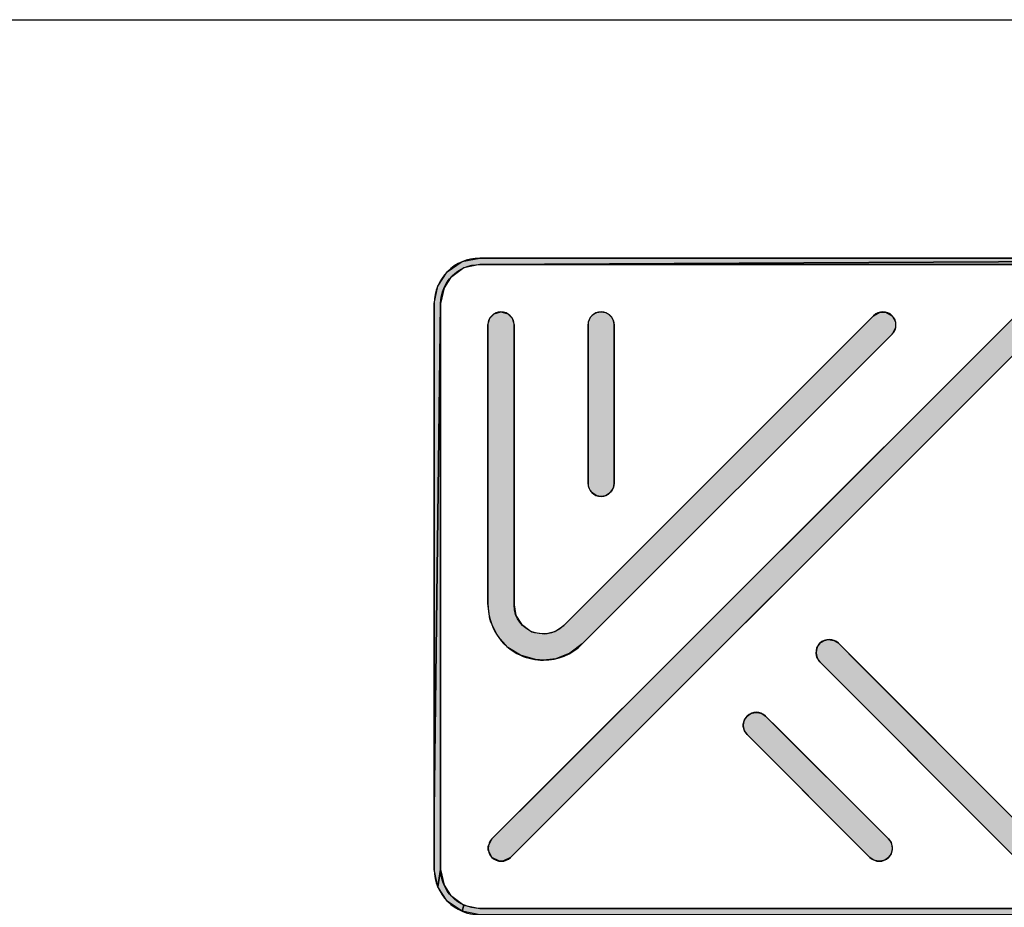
# Model space of a CAD drawing. Header units: millimetres. Extents: x 0 to 297, y 0 to 210.
# Tile 75 of 84: x 268 to 282, y 20 to 33. Entities that reach past the tile are written whole.
import ezdxf

# ---------------------------------------------------------------- set-up
doc = ezdxf.new("R2010")
doc.units = ezdxf.units.MM
doc.header["$LTSCALE"] = 16.335
doc.layers.get('0').update_dxf_attribs({"linetype": 'CONTINUOUS'})

# ---------------------------------------------------------------- blocks, each defined once
blk = doc.blocks.new('SFA_BL1', base_point=(278.979, 22.476))
at = {"linetype": 'CONTINUOUS', "true_color": 0x1e95d4}
for points in [[(283.062, 29.474), (283.32, 29.423), (274.697, 29.38), (274.462, 29.33), (274.265, 29.185), (274.17, 29.038), (274.12, 28.803), (274.026, 21.308), (274.026, 28.803), (274.077, 29.061), (274.219, 29.274), (274.44, 29.423), (274.697, 29.474), (275.567, 29.474)], [(274.697, 29.38), (283.32, 29.423), (283.533, 29.281), (283.682, 29.061), (283.733, 28.803), (283.639, 21.308), (283.639, 28.803), (283.589, 29.038), (283.444, 29.235), (283.297, 29.33), (283.062, 29.38), (282.192, 29.38)], [(274.12, 27.933), (274.12, 20.438), (274.077, 20.181), (274.026, 20.438), (274.026, 21.308), (274.12, 28.803)], [(274.879, 20.614), (274.823, 20.727), (274.823, 20.775), (274.879, 20.888), (275.683, 21.692), (282.613, 28.622), (282.726, 28.677), (282.773, 28.677), (282.886, 28.622), (282.941, 28.509), (282.941, 28.461), (282.886, 28.348), (282.082, 27.544), (275.152, 20.614), (275.039, 20.559), (274.992, 20.559)], [(274.17, 20.203), (274.265, 20.056), (274.462, 19.911), (274.44, 19.818), (274.219, 19.968), (274.077, 20.181), (274.12, 20.438)], [(283.062, 19.861), (283.32, 19.818), (283.062, 19.767), (282.192, 19.767), (274.697, 19.767), (274.44, 19.818), (274.462, 19.911), (274.697, 19.861), (275.567, 19.861)]]:
    blk.add_hatch(color=7, dxfattribs=at).paths.add_polyline_path(points)
at = {"linetype": 'CONTINUOUS', "true_color": 0xcacaca}
blk.add_hatch(color=7, dxfattribs=at).paths.add_polyline_path([(275.64, 23.53), (275.521, 23.539), (275.3, 23.604), (275.115, 23.72), (274.966, 23.885), (274.864, 24.091), (274.849, 24.14), (274.818, 24.369), (274.818, 28.487), (274.847, 28.589), (274.91, 28.652), (275.011, 28.68), (275.113, 28.652), (275.176, 28.589), (275.205, 28.487), (275.205, 24.349), (275.233, 24.191), (275.313, 24.062), (275.437, 23.967), (275.47, 23.952), (275.505, 23.939), (275.66, 23.919), (275.807, 23.953), (275.939, 24.045), (280.519, 28.624), (280.611, 28.676), (280.7, 28.676), (280.792, 28.624), (280.844, 28.532), (280.844, 28.443), (280.792, 28.351), (276.213, 23.771), (276.031, 23.633), (275.822, 23.551)])
at = {"linetype": 'CONTINUOUS', "true_color": 0xe60012}
blk.add_hatch(color=7, dxfattribs=at).paths.add_polyline_path([(276.491, 25.952), (276.428, 25.962), (276.372, 25.993), (276.339, 26.026), (276.308, 26.082), (276.298, 26.145), (276.298, 26.389), (276.298, 28.487), (276.308, 28.55), (276.339, 28.606), (276.372, 28.64), (276.428, 28.67), (276.491, 28.68), (276.554, 28.67), (276.61, 28.64), (276.643, 28.606), (276.674, 28.55), (276.684, 28.487), (276.684, 28.243), (276.684, 26.145), (276.674, 26.082), (276.643, 26.026), (276.61, 25.993), (276.554, 25.962)])
at = {"linetype": 'CONTINUOUS', "true_color": 0xf8b62d}
blk.add_hatch(color=7, dxfattribs=at).paths.add_polyline_path([(282.612, 20.614), (282.311, 20.915), (279.725, 23.506), (279.681, 23.574), (279.669, 23.629), (279.681, 23.711), (279.725, 23.78), (279.794, 23.824), (279.849, 23.836), (279.93, 23.824), (279.999, 23.78), (280.299, 23.479), (282.885, 20.888), (282.929, 20.819), (282.941, 20.764), (282.929, 20.683), (282.885, 20.614), (282.817, 20.57), (282.735, 20.558), (282.68, 20.57)])
at = {"linetype": 'CONTINUOUS', "true_color": 0x8fc31f}
blk.add_hatch(color=7, dxfattribs=at).paths.add_polyline_path([(280.465, 20.614), (280.277, 20.803), (278.649, 22.43), (278.611, 22.485), (278.593, 22.55), (278.593, 22.583), (278.611, 22.648), (278.649, 22.703), (278.704, 22.742), (278.769, 22.759), (278.803, 22.759), (278.868, 22.742), (278.923, 22.703), (279.112, 22.514), (280.739, 20.888), (280.778, 20.833), (280.795, 20.768), (280.795, 20.734), (280.778, 20.669), (280.739, 20.614), (280.684, 20.576), (280.619, 20.558), (280.586, 20.558), (280.52, 20.576)])
at = {"color": 7, "linetype": 'CONTINUOUS', "true_color": 0x1e95d4}
for points in [[(283.062, 29.474), (283.32, 29.423), (274.697, 29.38), (274.462, 29.33), (274.265, 29.185), (274.17, 29.038), (274.12, 28.803), (274.026, 21.308), (274.026, 28.803), (274.077, 29.061), (274.219, 29.274), (274.44, 29.423), (274.697, 29.474), (275.567, 29.474), (283.062, 29.474)], [(274.697, 29.38), (283.32, 29.423), (283.533, 29.281), (283.682, 29.061), (283.733, 28.803), (283.639, 21.308), (283.639, 28.803), (283.589, 29.038), (283.444, 29.235), (283.297, 29.33), (283.062, 29.38), (282.192, 29.38), (274.697, 29.38)], [(274.12, 27.933), (274.12, 20.438), (274.077, 20.181), (274.026, 20.438), (274.026, 21.308), (274.12, 28.803), (274.12, 27.933)], [(274.879, 20.614), (274.823, 20.727), (274.823, 20.775), (274.879, 20.888), (275.683, 21.692), (282.613, 28.622), (282.726, 28.677), (282.773, 28.677), (282.886, 28.622), (282.941, 28.509), (282.941, 28.461), (282.886, 28.348), (282.082, 27.544), (275.152, 20.614), (275.039, 20.559), (274.992, 20.559), (274.879, 20.614)], [(274.17, 20.203), (274.265, 20.056), (274.462, 19.911), (274.44, 19.818), (274.219, 19.968), (274.077, 20.181), (274.12, 20.438), (274.17, 20.203)], [(283.062, 19.861), (283.32, 19.818), (283.062, 19.767), (282.192, 19.767), (274.697, 19.767), (274.44, 19.818), (274.462, 19.911), (274.697, 19.861), (275.567, 19.861), (283.062, 19.861)]]:
    blk.add_lwpolyline(points, dxfattribs=at)
at = {"color": 7, "linetype": 'CONTINUOUS', "true_color": 0xcacaca}
blk.add_lwpolyline([(275.64, 23.53), (275.521, 23.539), (275.3, 23.604), (275.115, 23.72), (274.966, 23.885), (274.864, 24.091), (274.849, 24.14), (274.818, 24.369), (274.818, 28.487), (274.847, 28.589), (274.91, 28.652), (275.011, 28.68), (275.113, 28.652), (275.176, 28.589), (275.205, 28.487), (275.205, 24.349), (275.233, 24.191), (275.313, 24.062), (275.437, 23.967), (275.47, 23.952), (275.505, 23.939), (275.66, 23.919), (275.807, 23.953), (275.939, 24.045), (280.519, 28.624), (280.611, 28.676), (280.7, 28.676), (280.792, 28.624), (280.844, 28.532), (280.844, 28.443), (280.792, 28.351), (276.213, 23.771), (276.031, 23.633), (275.822, 23.551), (275.64, 23.53)], dxfattribs=at)
at = {"color": 7, "linetype": 'CONTINUOUS', "true_color": 0xe60012}
blk.add_lwpolyline([(276.491, 25.952), (276.428, 25.962), (276.372, 25.993), (276.339, 26.026), (276.308, 26.082), (276.298, 26.145), (276.298, 26.389), (276.298, 28.487), (276.308, 28.55), (276.339, 28.606), (276.372, 28.64), (276.428, 28.67), (276.491, 28.68), (276.554, 28.67), (276.61, 28.64), (276.643, 28.606), (276.674, 28.55), (276.684, 28.487), (276.684, 28.243), (276.684, 26.145), (276.674, 26.082), (276.643, 26.026), (276.61, 25.993), (276.554, 25.962), (276.491, 25.952)], dxfattribs=at)
at = {"color": 7, "linetype": 'CONTINUOUS', "true_color": 0xf8b62d}
blk.add_lwpolyline([(282.612, 20.614), (282.311, 20.915), (279.725, 23.506), (279.681, 23.574), (279.669, 23.629), (279.681, 23.711), (279.725, 23.78), (279.794, 23.824), (279.849, 23.836), (279.93, 23.824), (279.999, 23.78), (280.299, 23.479), (282.885, 20.888), (282.929, 20.819), (282.941, 20.764), (282.929, 20.683), (282.885, 20.614), (282.817, 20.57), (282.735, 20.558), (282.68, 20.57), (282.612, 20.614)], dxfattribs=at)
at = {"color": 7, "linetype": 'CONTINUOUS', "true_color": 0x8fc31f}
blk.add_lwpolyline([(280.465, 20.614), (280.277, 20.803), (278.649, 22.43), (278.611, 22.485), (278.593, 22.55), (278.593, 22.583), (278.611, 22.648), (278.649, 22.703), (278.704, 22.742), (278.769, 22.759), (278.803, 22.759), (278.868, 22.742), (278.923, 22.703), (279.112, 22.514), (280.739, 20.888), (280.778, 20.833), (280.795, 20.768), (280.795, 20.734), (280.778, 20.669), (280.739, 20.614), (280.684, 20.576), (280.619, 20.558), (280.586, 20.558), (280.52, 20.576), (280.465, 20.614)], dxfattribs=at)
at = {"color": 7, "linetype": 'CONTINUOUS'}
for points, knots in [([(283.062, 19.767), (283.062, 19.767), (274.697, 19.767), (274.697, 19.767), (274.327, 19.767), (274.026, 20.068), (274.026, 20.438), (274.026, 20.438), (274.026, 28.803), (274.026, 28.803), (274.026, 29.173), (274.327, 29.474), (274.697, 29.474), (274.697, 29.474), (283.062, 29.474), (283.062, 29.474), (283.432, 29.474), (283.733, 29.173), (283.733, 28.803), (283.733, 28.803), (283.733, 20.438), (283.733, 20.438), (283.733, 20.068), (283.432, 19.767), (283.062, 19.767)], [0, 0, 0, 0, 1, 1, 1, 2, 2, 2, 3, 3, 3, 4, 4, 4, 5, 5, 5, 6, 6, 6, 7, 7, 7, 8, 8, 8, 8]), ([(274.697, 29.38), (274.379, 29.38), (274.12, 29.121), (274.12, 28.803), (274.12, 28.803), (274.12, 20.438), (274.12, 20.438), (274.12, 20.12), (274.379, 19.861), (274.697, 19.861), (274.697, 19.861), (283.062, 19.861), (283.062, 19.861), (283.38, 19.861), (283.639, 20.12), (283.639, 20.438), (283.639, 20.438), (283.639, 28.803), (283.639, 28.803), (283.639, 29.121), (283.38, 29.38), (283.062, 29.38), (283.062, 29.38), (274.697, 29.38), (274.697, 29.38)], [0, 0, 0, 0, 1, 1, 1, 2, 2, 2, 3, 3, 3, 4, 4, 4, 5, 5, 5, 6, 6, 6, 7, 7, 7, 8, 8, 8, 8]), ([(274.879, 20.614), (274.879, 20.614), (274.879, 20.614), (274.879, 20.614), (274.803, 20.69), (274.803, 20.812), (274.879, 20.888), (274.879, 20.888), (282.613, 28.622), (282.613, 28.622), (282.688, 28.697), (282.811, 28.697), (282.886, 28.622), (282.886, 28.622), (282.886, 28.622), (282.886, 28.622), (282.962, 28.546), (282.962, 28.424), (282.886, 28.348), (282.886, 28.348), (275.152, 20.614), (275.152, 20.614), (275.077, 20.539), (274.954, 20.539), (274.879, 20.614)], [0, 0, 0, 0, 1, 1, 1, 2, 2, 2, 3, 3, 3, 4, 4, 4, 5, 5, 5, 6, 6, 6, 7, 7, 7, 8, 8, 8, 8]), ([(275.64, 23.53), (275.527, 23.53), (275.411, 23.554), (275.3, 23.604), (275.002, 23.737), (274.818, 24.042), (274.818, 24.369), (274.818, 24.369), (274.818, 28.487), (274.818, 28.487), (274.818, 28.594), (274.905, 28.68), (275.011, 28.68), (275.011, 28.68), (275.011, 28.68), (275.011, 28.68), (275.118, 28.68), (275.205, 28.594), (275.205, 28.487), (275.205, 28.487), (275.205, 24.349), (275.205, 24.349), (275.205, 24.137), (275.342, 24.005), (275.47, 23.952), (275.599, 23.898), (275.789, 23.895), (275.939, 24.045), (275.939, 24.045), (280.519, 28.624), (280.519, 28.624), (280.594, 28.7), (280.717, 28.7), (280.792, 28.624), (280.792, 28.624), (280.792, 28.624), (280.792, 28.624), (280.868, 28.549), (280.868, 28.426), (280.792, 28.351), (280.792, 28.351), (276.213, 23.771), (276.213, 23.771), (276.055, 23.613), (275.851, 23.53), (275.64, 23.53)], [0, 0, 0, 0, 1, 1, 1, 2, 2, 2, 3, 3, 3, 4, 4, 4, 5, 5, 5, 6, 6, 6, 7, 7, 7, 8, 8, 8, 9, 9, 9, 10, 10, 10, 11, 11, 11, 12, 12, 12, 13, 13, 13, 14, 14, 14, 15, 15, 15, 15]), ([(276.491, 25.952), (276.491, 25.952), (276.491, 25.952), (276.491, 25.952), (276.384, 25.952), (276.298, 26.038), (276.298, 26.145), (276.298, 26.145), (276.298, 28.487), (276.298, 28.487), (276.298, 28.594), (276.384, 28.68), (276.491, 28.68), (276.491, 28.68), (276.491, 28.68), (276.491, 28.68), (276.598, 28.68), (276.684, 28.594), (276.684, 28.487), (276.684, 28.487), (276.684, 26.145), (276.684, 26.145), (276.684, 26.038), (276.598, 25.952), (276.491, 25.952)], [0, 0, 0, 0, 1, 1, 1, 2, 2, 2, 3, 3, 3, 4, 4, 4, 5, 5, 5, 6, 6, 6, 7, 7, 7, 8, 8, 8, 8]), ([(282.612, 20.614), (282.612, 20.614), (279.725, 23.506), (279.725, 23.506), (279.65, 23.582), (279.65, 23.704), (279.725, 23.78), (279.725, 23.78), (279.725, 23.78), (279.725, 23.78), (279.801, 23.855), (279.923, 23.855), (279.999, 23.78), (279.999, 23.78), (282.885, 20.888), (282.885, 20.888), (282.961, 20.812), (282.961, 20.69), (282.885, 20.614), (282.885, 20.614), (282.885, 20.614), (282.885, 20.614), (282.81, 20.539), (282.687, 20.539), (282.612, 20.614)], [0, 0, 0, 0, 1, 1, 1, 2, 2, 2, 3, 3, 3, 4, 4, 4, 5, 5, 5, 6, 6, 6, 7, 7, 7, 8, 8, 8, 8]), ([(280.465, 20.614), (280.465, 20.614), (278.649, 22.43), (278.649, 22.43), (278.574, 22.505), (278.574, 22.628), (278.649, 22.703), (278.649, 22.703), (278.649, 22.703), (278.649, 22.703), (278.725, 22.779), (278.847, 22.779), (278.923, 22.703), (278.923, 22.703), (280.739, 20.888), (280.739, 20.888), (280.815, 20.812), (280.815, 20.69), (280.739, 20.614), (280.739, 20.614), (280.739, 20.614), (280.739, 20.614), (280.663, 20.539), (280.541, 20.539), (280.465, 20.614)], [0, 0, 0, 0, 1, 1, 1, 2, 2, 2, 3, 3, 3, 4, 4, 4, 5, 5, 5, 6, 6, 6, 7, 7, 7, 8, 8, 8, 8])]:
    blk.add_open_spline(points, degree=3, knots=knots, dxfattribs=at)
at = {"color": 7, "linetype": 'CONTINUOUS', "true_color": 0x1e95d4}
for points in [[(283.062, 19.767), (283.062, 19.767), (274.697, 19.767), (274.697, 19.767), (274.327, 19.767), (274.026, 20.068), (274.026, 20.438), (274.026, 20.438), (274.026, 28.803), (274.026, 28.803), (274.026, 29.173), (274.327, 29.474), (274.697, 29.474), (274.697, 29.474), (283.062, 29.474), (283.062, 29.474), (283.432, 29.474), (283.733, 29.173), (283.733, 28.803), (283.733, 28.803), (283.733, 20.438), (283.733, 20.438), (283.733, 20.068), (283.432, 19.767), (283.062, 19.767)], [(274.697, 29.38), (274.379, 29.38), (274.12, 29.121), (274.12, 28.803), (274.12, 28.803), (274.12, 20.438), (274.12, 20.438), (274.12, 20.12), (274.379, 19.861), (274.697, 19.861), (274.697, 19.861), (283.062, 19.861), (283.062, 19.861), (283.38, 19.861), (283.639, 20.12), (283.639, 20.438), (283.639, 20.438), (283.639, 28.803), (283.639, 28.803), (283.639, 29.121), (283.38, 29.38), (283.062, 29.38), (283.062, 29.38), (274.697, 29.38), (274.697, 29.38)], [(274.879, 20.614), (274.879, 20.614), (274.879, 20.614), (274.879, 20.614), (274.803, 20.69), (274.803, 20.812), (274.879, 20.888), (274.879, 20.888), (282.613, 28.622), (282.613, 28.622), (282.688, 28.697), (282.811, 28.697), (282.886, 28.622), (282.886, 28.622), (282.886, 28.622), (282.886, 28.622), (282.962, 28.546), (282.962, 28.424), (282.886, 28.348), (282.886, 28.348), (275.152, 20.614), (275.152, 20.614), (275.077, 20.539), (274.954, 20.539), (274.879, 20.614)]]:
    blk.add_open_spline(points, degree=3, knots=[0, 0, 0, 0, 1, 1, 1, 2, 2, 2, 3, 3, 3, 4, 4, 4, 5, 5, 5, 6, 6, 6, 7, 7, 7, 8, 8, 8, 8], dxfattribs=at)
at = {"color": 7, "linetype": 'CONTINUOUS', "true_color": 0xcacaca}
blk.add_open_spline([(275.64, 23.53), (275.527, 23.53), (275.411, 23.554), (275.3, 23.604), (275.002, 23.737), (274.818, 24.042), (274.818, 24.369), (274.818, 24.369), (274.818, 28.487), (274.818, 28.487), (274.818, 28.594), (274.905, 28.68), (275.011, 28.68), (275.011, 28.68), (275.011, 28.68), (275.011, 28.68), (275.118, 28.68), (275.205, 28.594), (275.205, 28.487), (275.205, 28.487), (275.205, 24.349), (275.205, 24.349), (275.205, 24.137), (275.342, 24.005), (275.47, 23.952), (275.599, 23.898), (275.789, 23.895), (275.939, 24.045), (275.939, 24.045), (280.519, 28.624), (280.519, 28.624), (280.594, 28.7), (280.717, 28.7), (280.792, 28.624), (280.792, 28.624), (280.792, 28.624), (280.792, 28.624), (280.868, 28.549), (280.868, 28.426), (280.792, 28.351), (280.792, 28.351), (276.213, 23.771), (276.213, 23.771), (276.055, 23.613), (275.851, 23.53), (275.64, 23.53)], degree=3, knots=[0, 0, 0, 0, 1, 1, 1, 2, 2, 2, 3, 3, 3, 4, 4, 4, 5, 5, 5, 6, 6, 6, 7, 7, 7, 8, 8, 8, 9, 9, 9, 10, 10, 10, 11, 11, 11, 12, 12, 12, 13, 13, 13, 14, 14, 14, 15, 15, 15, 15], dxfattribs=at)
at = {"color": 7, "linetype": 'CONTINUOUS', "true_color": 0xe60012}
blk.add_open_spline([(276.491, 25.952), (276.491, 25.952), (276.491, 25.952), (276.491, 25.952), (276.384, 25.952), (276.298, 26.038), (276.298, 26.145), (276.298, 26.145), (276.298, 28.487), (276.298, 28.487), (276.298, 28.594), (276.384, 28.68), (276.491, 28.68), (276.491, 28.68), (276.491, 28.68), (276.491, 28.68), (276.598, 28.68), (276.684, 28.594), (276.684, 28.487), (276.684, 28.487), (276.684, 26.145), (276.684, 26.145), (276.684, 26.038), (276.598, 25.952), (276.491, 25.952)], degree=3, knots=[0, 0, 0, 0, 1, 1, 1, 2, 2, 2, 3, 3, 3, 4, 4, 4, 5, 5, 5, 6, 6, 6, 7, 7, 7, 8, 8, 8, 8], dxfattribs=at)
at = {"color": 7, "linetype": 'CONTINUOUS', "true_color": 0xf8b62d}
blk.add_open_spline([(282.612, 20.614), (282.612, 20.614), (279.725, 23.506), (279.725, 23.506), (279.65, 23.582), (279.65, 23.704), (279.725, 23.78), (279.725, 23.78), (279.725, 23.78), (279.725, 23.78), (279.801, 23.855), (279.923, 23.855), (279.999, 23.78), (279.999, 23.78), (282.885, 20.888), (282.885, 20.888), (282.961, 20.812), (282.961, 20.69), (282.885, 20.614), (282.885, 20.614), (282.885, 20.614), (282.885, 20.614), (282.81, 20.539), (282.687, 20.539), (282.612, 20.614)], degree=3, knots=[0, 0, 0, 0, 1, 1, 1, 2, 2, 2, 3, 3, 3, 4, 4, 4, 5, 5, 5, 6, 6, 6, 7, 7, 7, 8, 8, 8, 8], dxfattribs=at)
at = {"color": 7, "linetype": 'CONTINUOUS', "true_color": 0x8fc31f}
blk.add_open_spline([(280.465, 20.614), (280.465, 20.614), (278.649, 22.43), (278.649, 22.43), (278.574, 22.505), (278.574, 22.628), (278.649, 22.703), (278.649, 22.703), (278.649, 22.703), (278.649, 22.703), (278.725, 22.779), (278.847, 22.779), (278.923, 22.703), (278.923, 22.703), (280.739, 20.888), (280.739, 20.888), (280.815, 20.812), (280.815, 20.69), (280.739, 20.614), (280.739, 20.614), (280.739, 20.614), (280.739, 20.614), (280.663, 20.539), (280.541, 20.539), (280.465, 20.614)], degree=3, knots=[0, 0, 0, 0, 1, 1, 1, 2, 2, 2, 3, 3, 3, 4, 4, 4, 5, 5, 5, 6, 6, 6, 7, 7, 7, 8, 8, 8, 8], dxfattribs=at)

msp = doc.modelspace()

# ---------------------------------------------------------------- linework, layer by layer
at = {"color": 7, "linetype": 'CONTINUOUS', "true_color": 0x00bfff}
msp.add_line((92, 33), (292, 33), dxfattribs=at)

# ---------------------------------------------------------------- block references
at = {"color": 7, "linetype": 'CONTINUOUS'}
msp.add_blockref('SFA_BL1', (278.979, 22.476), dxfattribs=at)

doc.saveas('drawing.dxf')
